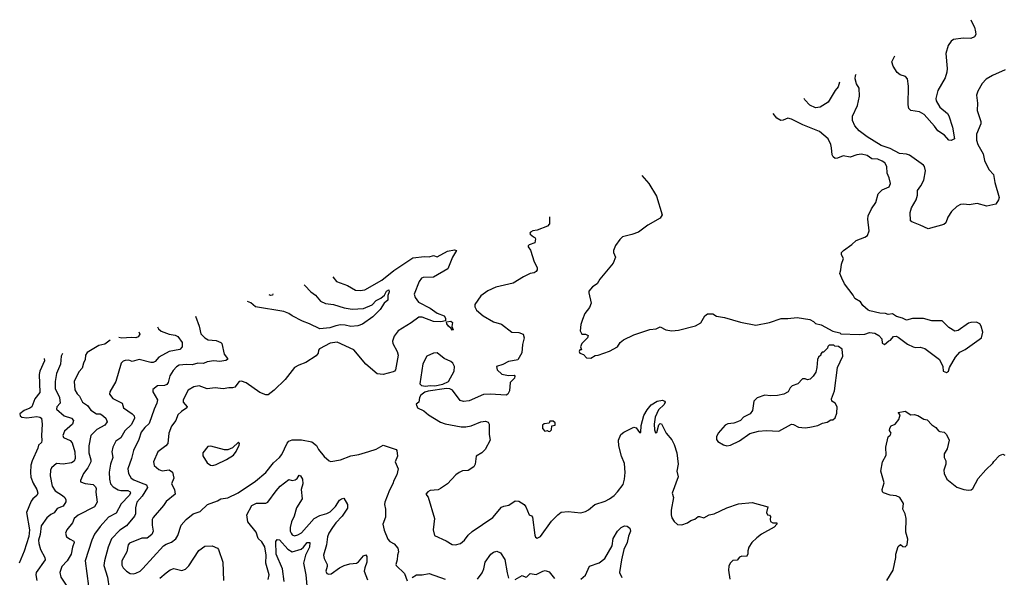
# Model space of a CAD drawing. Extents: x 2239781 to 2394849, y 665654 to 770575.
# Tile 26 of 147: x 2248286 to 2256847, y 724262 to 729110. Entities that reach past the tile are written whole.
import ezdxf

# ---------------------------------------------------------------- set-up
doc = ezdxf.new("R2010")
doc.units = 0

msp = doc.modelspace()

# ---------------------------------------------------------------- linework, layer by layer
at = {"layer": '0CON10XD'}
for points in [[(2256556.6, 729110), (2256567.5, 729082.5), (2256586, 729045), (2256596, 729005), (2256597.7, 728982.3), (2256588.1, 728961.9), (2256555, 728948), (2256488.8, 728948.8), (2256405, 728939.2), (2256385, 728924), (2256357.8, 728885), (2256338.1, 728815), (2256350.6, 728685), (2256348.1, 728655), (2256332.9, 728605), (2256270, 728495), (2256252.5, 728425), (2256255, 728403.8), (2256285, 728350.6), (2256351.2, 728295), (2256364.3, 728274.3), (2256397.1, 728175), (2256413.1, 728075), (2256385, 728058.8), (2256363.7, 728063.7), (2256326, 728106), (2256268.1, 728145), (2256240.6, 728185), (2256149.4, 728285), (2256108.5, 728308.5), (2256035, 728320), (2256015, 728337.5), (2256010.3, 728370.3), (2256012.4, 728532.4), (2256004.6, 728594.6), (2255988.8, 728615), (2255942, 728632), (2255915, 728652), (2255881.4, 728705), (2255870, 728745), (2255893.7, 728796.1)], [(2256855, 728674), (2256742.5, 728625), (2256688.3, 728591.7), (2256653.2, 728556.8), (2256615, 728487.5), (2256606, 728455), (2256614.2, 728385), (2256611.2, 728321.2), (2256642, 728225), (2256642.5, 728205), (2256605.5, 728114.5), (2256603.6, 728063.6), (2256615.5, 728025.5), (2256661.9, 727945), (2256674.4, 727885), (2256687.8, 727855), (2256715.4, 727805.4), (2256753.2, 727763.2), (2256763.3, 727695), (2256802, 727565), (2256795.9, 727544.1), (2256773.3, 727506.7), (2256695, 727490), (2256611.2, 727511.2), (2256540.3, 727499.7), (2256495, 727505.6), (2256465, 727502.9), (2256433.8, 727486.2), (2256388.7, 727441.3), (2256356.6, 727393.4), (2256337.5, 727345), (2256321.5, 727328.5), (2256185, 727293.1), (2256115, 727323.8), (2256042.3, 727352.3), (2256031.7, 727361.7), (2256027.5, 727435), (2256039.4, 727475), (2256081.4, 727545), (2256092.5, 727585), (2256090.8, 727625), (2256120.8, 727665), (2256145.8, 727715), (2256160.8, 727795), (2256153.3, 727833.3), (2256145, 727846.7), (2256022.4, 727932.4), (2255995, 727942.2), (2255935, 727945.6), (2255855, 727990.5), (2255775, 728017.6), (2255652.8, 728092.8), (2255584.2, 728145), (2255547.7, 728187.7), (2255528, 728235), (2255528, 728272), (2255570, 728365), (2255588.8, 728445), (2255584.2, 728514.2), (2255562.1, 728552.1), (2255549.4, 728595), (2255553.3, 728625), (2255558.3, 728637.4)], [(2255412.4, 728568.3), (2255402.7, 728527.3), (2255376, 728495), (2255315, 728393.8), (2255245, 728348.8), (2255205, 728342.5), (2255155.9, 728365.9), (2255112.7, 728412.7), (2255107.7, 728424.1)], [(2253695.6, 727754.4), (2253756.7, 727685), (2253823.8, 727575), (2253872.5, 727415), (2253854.1, 727385.9), (2253745.9, 727324.1), (2253665.7, 727264.3), (2253608.3, 727241.7), (2253528.3, 727221.7), (2253505, 727200), (2253465, 727146.2), (2253449.2, 727105), (2253450, 727085), (2253467.1, 727045), (2253445, 726993.8), (2253330.8, 726855), (2253305.5, 726814.5), (2253265, 726786.7), (2253235, 726750), (2253233.3, 726735), (2253253.3, 726645), (2253240.7, 726609.3), (2253198, 726555), (2253178, 726505), (2253165, 726460), (2253158.8, 726405), (2253172.5, 726375), (2253206, 726376), (2253227.5, 726365), (2253221.2, 726345), (2253174, 726295), (2253162.5, 726265), (2253170, 726240), (2253155, 726240), (2253150, 726225), (2253155, 726210), (2253188.3, 726198.3), (2253215, 726170), (2253251.7, 726168.3), (2253288.3, 726191.7), (2253315, 726192.5), (2253415, 726227.5), (2253483, 726267), (2253507, 726303), (2253535, 726327.5), (2253625, 726370), (2253765, 726418), (2253818.3, 726421.7), (2253855, 726441.2), (2253905, 726414), (2253955, 726404), (2254015, 726412), (2254162.3, 726447.7), (2254206.7, 726475), (2254243.9, 726536.1), (2254265, 726552.5), (2254311.7, 726551.7), (2254343, 726533), (2254415, 726522.5), (2254551.9, 726481.9), (2254685.7, 726454.3), (2254805, 726477.5), (2254905, 726512.5), (2254965, 726512.5), (2255045, 726522.5), (2255155, 726502.5), (2255187, 726487), (2255205, 726470), (2255255, 726457.5), (2255355, 726402.5), (2255417, 726387), (2255425, 726380), (2255585, 726372.5), (2255635, 726377.5), (2255675, 726390), (2255720, 726385), (2255755.9, 726365.9), (2255782.5, 726335), (2255785, 726297.5), (2255805, 726286.2), (2255841.7, 726318.3), (2255857.5, 726325), (2255882.5, 726355), (2255905, 726357.5), (2255925, 726349.4), (2256005, 726290), (2256053.3, 726265), (2256075, 726259.2), (2256115, 726264), (2256155, 726251.2), (2256282.5, 726155), (2256312.5, 726095), (2256313.9, 726053.9), (2256345, 726043.3), (2256362.5, 726055), (2256370, 726085), (2256422.5, 726175), (2256460.7, 726219.3), (2256505, 726242.5), (2256647.5, 726345), (2256660, 726395), (2256646.7, 726445), (2256633.3, 726465), (2256605, 726480), (2256555, 726478.8), (2256535, 726471.2), (2256445, 726406.7), (2256415, 726401.2), (2256363.8, 726433.8), (2256305, 726491.2), (2256215, 726493.3), (2256145, 726512.5), (2256048.3, 726511.7), (2255995, 726496.7), (2255960, 726515), (2255910.5, 726530.5), (2255875, 726553.3), (2255837, 726547), (2255815, 726556.2), (2255765, 726560), (2255678.8, 726578.8), (2255662.5, 726585), (2255617.5, 726625), (2255595, 726656.7), (2255547.5, 726685), (2255533.8, 726715), (2255455.7, 726815), (2255432.5, 726862.5), (2255416, 726905), (2255425.7, 726935), (2255430.6, 726985), (2255449.2, 727035), (2255431.9, 727065), (2255430, 727085), (2255448.1, 727105), (2255522.2, 727155), (2255559.5, 727190.5), (2255635, 727220), (2255656, 727235), (2255672, 727275), (2255658.8, 727375), (2255663.8, 727405), (2255691.2, 727465), (2255729.5, 727520.5), (2255751.2, 727595), (2255785, 727630), (2255844.3, 727655.7), (2255856.9, 727685), (2255846.2, 727735), (2255828.9, 727775), (2255824.6, 727835), (2255807.8, 727865), (2255785, 727880.9), (2255746.7, 727896.7), (2255695, 727901.8), (2255655, 727930), (2255605, 727939.6), (2255565.4, 727934.6), (2255505, 727913.5), (2255445, 727925.7), (2255395, 727906), (2255375, 727904.3), (2255357.6, 727917.6), (2255349.4, 727935), (2255343.5, 727996.5), (2255339.1, 728025), (2255315.6, 728075), (2255239.5, 728139.5), (2255095.9, 728195.9), (2254995, 728246.7), (2254965, 728252.9), (2254925, 728235.7), (2254903.8, 728235), (2254870, 728255), (2254836.7, 728295.9)], [(2252891.8, 727394.8), (2252893.3, 727335), (2252875.9, 727314.1), (2252785, 727280), (2252746.1, 727273.9), (2252727, 727263), (2252720, 727255), (2252723.3, 727245), (2252752.3, 727222.3), (2252765.9, 727215.9), (2252771.2, 727205), (2252765, 727170), (2252716.4, 727153.6), (2252707.5, 727145), (2252707.5, 727135), (2252727.7, 727107.7), (2252760, 727005), (2252784, 726955), (2252784, 726935), (2252775, 726921.2), (2252760.3, 726909.7), (2252725, 726903.8), (2252665.8, 726874.2), (2252575, 726820), (2252424.2, 726785.8), (2252355, 726753.8), (2252295, 726710), (2252244.2, 726635), (2252242.5, 726615), (2252257.5, 726585), (2252315.8, 726535), (2252404.1, 726484.1), (2252475, 726461.8), (2252565, 726394.2), (2252625, 726390.8), (2252662, 726375), (2252671.4, 726345), (2252656, 726285), (2252650.6, 726215), (2252617.7, 726152.3), (2252570, 726145), (2252535, 726140), (2252485, 726113.3), (2252432.5, 726095), (2252437.5, 726065), (2252477.3, 726027.3), (2252535, 726015.6), (2252585, 726020), (2252591.7, 726011.7), (2252587.5, 725995), (2252548.8, 725955), (2252545.8, 725885), (2252531.2, 725855), (2252515, 725846), (2252375, 725855.5), (2252319.3, 725850.7), (2252195, 725798), (2252145, 725791.2), (2252115, 725800), (2252049.3, 725889.2), (2252025, 725901.2), (2251996.4, 725903.6), (2251838.4, 725881.6), (2251809.2, 725870.8), (2251773.1, 725846.9), (2251761.2, 725825), (2251756.1, 725783.9), (2251733, 725767), (2251744.5, 725734.5), (2251798.3, 725708.3), (2251840, 725675), (2251945, 725610), (2251985.6, 725595.6), (2252125, 725570), (2252165, 725570), (2252211.3, 725578.7), (2252295, 725614), (2252335, 725621.2), (2252360, 725610), (2252368.8, 725595), (2252368.1, 725505), (2252375.6, 725455), (2252333.3, 725375), (2252304.7, 725345.3), (2252254.2, 725315), (2252246.7, 725245), (2252235, 725224), (2252185, 725191.8), (2252135, 725187.3), (2252108, 725175), (2252076.8, 725153.2), (2252005, 725073.8), (2251945, 725034), (2251925, 725024), (2251855, 725016), (2251833.3, 725005), (2251817.5, 724985), (2251838, 724958), (2251891.2, 724775), (2251882, 724675), (2251893.3, 724625), (2251995, 724580.6), (2252045, 724547.1), (2252075, 724544), (2252117.5, 724557.5), (2252153.8, 724585), (2252185, 724630), (2252219.5, 724660.5), (2252398.3, 724781.7), (2252475, 724871.9), (2252495, 724882.2), (2252539.2, 724890.8), (2252595, 724927.5), (2252625, 724924.5), (2252672.9, 724895), (2252687.5, 724875), (2252715, 724806.7), (2252736, 724796), (2252744.1, 724784.1), (2252765, 724630), (2252771.7, 724611.7), (2252785, 724602.5), (2252815, 724617.5), (2252909.7, 724750.3), (2252963.4, 724806.6), (2252995, 724829.2), (2253055, 724835.8), (2253164.1, 724824.1), (2253205, 724834), (2253232.3, 724847.7), (2253286.7, 724895), (2253375.8, 724924.2), (2253413.3, 724945), (2253455, 724973.8), (2253484.3, 725005.7), (2253532, 725068), (2253545.6, 725115), (2253548.9, 725175), (2253543, 725253), (2253518.8, 725315), (2253493.6, 725406.4), (2253492.5, 725455), (2253513.3, 725505), (2253537.5, 725525), (2253625, 725567.5), (2253645, 725562.5), (2253675, 725522.5), (2253685, 725520), (2253689.1, 725580.9), (2253712.1, 725667.9), (2253740.3, 725719.7), (2253776.7, 725763.3), (2253827.7, 725792.3), (2253875, 725803.3), (2253892.5, 725795), (2253897.5, 725785), (2253888.8, 725765), (2253841.1, 725718.9), (2253810, 725655), (2253801.5, 725595), (2253804.4, 725545), (2253815, 725517.5), (2253825, 725520), (2253842.1, 725587.9), (2253855, 725599.2), (2253866.7, 725596.7), (2253905.7, 725515), (2253955, 725458.8), (2253977.4, 725417.4), (2253999.4, 725345), (2254010, 725245), (2254000.5, 725185), (2254010.5, 725135), (2253959.2, 724995), (2253970.8, 724955), (2253948.8, 724845), (2253950, 724805), (2253955, 724780), (2253977, 724747), (2254005, 724722.5), (2254041.7, 724718.3), (2254093.3, 724736.7), (2254120, 724755), (2254155, 724767.5), (2254185, 724790), (2254195, 724792.5), (2254235, 724780), (2254280, 724805), (2254325, 724813.3), (2254435, 724866.2), (2254535, 724901.2), (2254655, 724912.5), (2254790, 724875), (2254778.8, 724825), (2254787, 724807), (2254805, 724802.5), (2254815, 724790), (2254810, 724765), (2254815, 724747.5), (2254835, 724736.2), (2254870, 724735), (2254870, 724725), (2254845, 724697.5), (2254735, 724636.7), (2254694.1, 724605.9), (2254652.5, 724565), (2254626.4, 724523.6), (2254617, 724493), (2254616.4, 724463.6), (2254606.4, 724443.6), (2254565, 724447.5), (2254545, 724437.5), (2254525, 724412.5), (2254485, 724407.5), (2254462.5, 724385), (2254450.7, 724359.3), (2254448.8, 724325), (2254461.2, 724245)], [(2251007.8, 726873.4), (2251041.2, 726835), (2251135, 726798.5), (2251205, 726760), (2251245, 726755.5), (2251287.8, 726762.2), (2251435, 726844.4), (2251539.1, 726930.9), (2251705, 727040), (2251805, 727052.5), (2251845, 727049.2), (2251885, 727058.9), (2251915, 727047.1), (2252005, 727097.7), (2252065, 727108.9), (2252083.3, 727105), (2252048.2, 727045), (2252007.2, 726942.8), (2251885, 726871.8), (2251795, 726869.3), (2251778.1, 726861.9), (2251758.9, 726835), (2251716.5, 726725), (2251722.9, 726695), (2251752.7, 726655), (2251853.5, 726603.5), (2251915, 726558.5), (2251975.3, 726535.3), (2251989.2, 726515), (2251987, 726493), (2251946.6, 726483.4), (2251885, 726485.4), (2251785, 726524.6), (2251755, 726525.4), (2251688, 726475), (2251575.7, 726404.3), (2251541.7, 726358.3), (2251526, 726315), (2251529.2, 726295), (2251568.2, 726225), (2251575.4, 726194.6), (2251553.3, 726066.7), (2251545, 726054.2), (2251531.9, 726048.1), (2251445, 726026.7), (2251395, 726031.2), (2251295, 726114.3), (2251189.8, 726239.8), (2251045, 726305.4), (2250985, 726298.9), (2250892.2, 726247.8), (2250884.2, 726235.8), (2250880.3, 726209.7), (2250862.7, 726187.3), (2250775, 726129.2), (2250712.3, 726107.7), (2250675, 726086.7), (2250595, 725983.3), (2250499.5, 725890.5), (2250445, 725847.5), (2250425, 725847.5), (2250375, 725868.8), (2250255, 725954), (2250215, 725966.9), (2250195, 725964), (2250155, 725916), (2250135, 725910), (2250105, 725911.1), (2250055, 725901.4), (2249985, 725910.5), (2249915, 725901.9), (2249845, 725927.1), (2249800.9, 725919.1), (2249750.5, 725889.5), (2249708.1, 725805), (2249706.9, 725785), (2249742.5, 725745), (2249740, 725735), (2249693.1, 725705), (2249661.1, 725675), (2249641.9, 725625), (2249604.4, 725575), (2249583.3, 725516.7), (2249572.9, 725425), (2249555.4, 725404.6), (2249487.6, 725352.4), (2249450, 725265), (2249456, 725235), (2249495, 725198.6), (2249525, 725189.5), (2249585, 725196.4), (2249615.3, 725175.3), (2249626.2, 725125), (2249605.8, 725075), (2249631.9, 725025), (2249638.6, 724985), (2249558.6, 724921.4), (2249534.6, 724885.4), (2249445, 724783.8), (2249438.1, 724765), (2249438.1, 724715), (2249447.5, 724665), (2249435, 724636), (2249395, 724604), (2249347.7, 724602.3), (2249239.8, 724560.2), (2249230, 724545), (2249217.8, 724485), (2249173.3, 724405), (2249175, 724367.5), (2249185.6, 724345), (2249214.2, 724315), (2249245, 724295.6), (2249272.4, 724292.4), (2249295, 724297.5), (2249332, 724315), (2249355, 724339.4), (2249534.7, 724535.3), (2249558.3, 724551.7), (2249605, 724568.8), (2249643.4, 724596.6), (2249660, 724625), (2249690.8, 724715), (2249734.2, 724765), (2249795, 724813.1), (2249855, 724835.7), (2249918.8, 724895), (2250005, 724926), (2250035, 724946), (2250095, 724954.2), (2250184.5, 724995.5), (2250335, 725097.8), (2250425.3, 725174.7), (2250491.7, 725258.3), (2250545.9, 725304.1), (2250565, 725330), (2250610.1, 725429.9), (2250625, 725444.7), (2250655, 725456.9), (2250735, 725457.3), (2250825, 725439.4), (2250867.5, 725407.5), (2250885, 725373.3), (2250934.1, 725314.1), (2250975.7, 725275.7), (2250990.3, 725270.3), (2251075, 725282.9), (2251165, 725318.6), (2251235, 725329.2), (2251322.5, 725355), (2251385, 725377.5), (2251445, 725410.8), (2251560, 725375), (2251566, 725365), (2251571.2, 725315), (2251551.2, 725265), (2251577.5, 725205), (2251565, 725153.3), (2251538, 725105), (2251530, 725075), (2251500.8, 725019.2), (2251459.2, 724915), (2251457.5, 724895), (2251467.1, 724855), (2251467.5, 724785), (2251442, 724725), (2251453.5, 724673.5), (2251485.5, 724595), (2251504.8, 724574.8), (2251542.1, 724552.1), (2251573.5, 724515), (2251578.2, 724485), (2251569.5, 724455), (2251568.6, 724415), (2251556.2, 724375), (2251558.8, 724365), (2251630, 724295), (2251655, 724232.5)], [(2250760.4, 726803.7), (2250765, 726800.5), (2250816.9, 726745), (2250856.9, 726715), (2250902, 726662), (2250943.9, 726643.9), (2251014.1, 726634.1), (2251105.8, 726605.8), (2251175, 726594.4), (2251275, 726599.7), (2251350.1, 726629.9), (2251385, 726670), (2251425, 726689.4), (2251456.2, 726715), (2251475, 726748.6), (2251495, 726761.2), (2251498.5, 726745), (2251486.8, 726713.2), (2251487.5, 726672.5), (2251455, 726645.8), (2251420.1, 726589.9), (2251355, 726526.9), (2251265.5, 726464.5), (2251225, 726449.4), (2251165, 726443.8), (2251114.7, 726454.7), (2251075, 726455.9), (2251035, 726450), (2250982.6, 726432.6), (2250895, 726421.8), (2250806, 726466), (2250745, 726488.7), (2250654.3, 726534.3), (2250625.6, 726555), (2250583.3, 726573.3), (2250335, 726612.9), (2250295, 726648.9), (2250266.4, 726661.1)], [(2250487.5, 726726.5), (2250482.5, 726715), (2250465, 726713.6), (2250455, 726716.9)], [(2249813, 726532.4), (2249846.9, 726445), (2249859.7, 726379.7), (2249895, 726344.4), (2249925, 726325.5), (2249995, 726321.8), (2250035.7, 726305), (2250043.7, 726293.7), (2250063.6, 726203.6), (2250093.8, 726165), (2250093.3, 726155), (2250076.7, 726146.7), (2250025, 726140), (2249975, 726144.4), (2249915.4, 726134.6), (2249885, 726122.2), (2249835, 726123.6), (2249785, 726108.8), (2249735, 726112.9), (2249673.3, 726106.7), (2249648.7, 726091.3), (2249619.4, 726060.6), (2249592.1, 726015), (2249577.1, 725955), (2249565, 725938.6), (2249545, 725930), (2249485, 725926.7), (2249444.3, 725895), (2249443.8, 725873.8), (2249484.5, 725805), (2249478.9, 725775), (2249455.5, 725725), (2249411.6, 725598.4), (2249374.7, 725565), (2249342.6, 725525), (2249320.7, 725459.3), (2249274.1, 725365.9), (2249257.9, 725295), (2249225.5, 725205), (2249231.8, 725165), (2249255.6, 725125), (2249279.3, 725109.3), (2249343.3, 725085), (2249386.8, 725066.8), (2249397.1, 725042.9), (2249350.7, 724969.3), (2249304.5, 724915), (2249291.2, 724865), (2249291.3, 724815), (2249285, 724793.1), (2249215, 724711.4), (2249157, 724673), (2249082.9, 724597.1), (2249054.7, 724525.3), (2249022.9, 724405), (2249018.5, 724365), (2249050, 724265), (2249063.3, 724165)], [(2252045, 726412), (2252036.7, 726426.7), (2252013.3, 726445), (2252000, 726465), (2251997, 726483), (2252035, 726488.8), (2252048.8, 726478.8), (2252043.9, 726443.9), (2252055, 726412.5), (2252045, 726412)], [(2249483.8, 726440.3), (2249491.7, 726421.7), (2249515, 726403.1), (2249585, 726375.5), (2249636.6, 726366.6), (2249660, 726355), (2249699.4, 726305), (2249698, 726265), (2249676.9, 726243.1), (2249585, 726225.9), (2249496.7, 726175), (2249465, 726139.5), (2249445, 726130.9), (2249425, 726131.1), (2249325, 726156.9), (2249265, 726140), (2249235, 726150), (2249203.6, 726146.4), (2249185, 726140.8), (2249167.5, 726125), (2249122.5, 725965), (2249068.1, 725875), (2249067.8, 725855), (2249095, 725818.1), (2249178, 725775), (2249187.5, 725735), (2249264.5, 725685), (2249280.4, 725665), (2249282.9, 725645), (2249258.1, 725591.9), (2249200.4, 725535), (2249166.4, 725475), (2249120.8, 725445), (2249095.7, 725395), (2249087.6, 725352.4), (2249096.4, 725305), (2249076.2, 725245), (2249064.7, 725175.3), (2249065.3, 725115), (2249075.7, 725075.7), (2249098.5, 725048.5), (2249142.8, 725022.8), (2249165, 725016.5), (2249225, 725016.5), (2249245.5, 725005), (2249250, 724995), (2249238.5, 724975), (2249168.9, 724901.1), (2249125, 724820.6), (2249057.5, 724785), (2248984.7, 724705.3), (2248935, 724638.6), (2248912.1, 724585), (2248856.4, 724405), (2248883.1, 724185)], [(2249321.9, 726395.1), (2249330, 726375), (2249315, 726353.3), (2249295, 726343.8), (2249255, 726348.1), (2249175, 726342.3), (2249148, 726346.5)], [(2249071.1, 726325), (2249025, 726288.8), (2248972.8, 726277.3), (2248872.4, 726217.6), (2248858.6, 726195), (2248854.4, 726155), (2248840, 726125), (2248830.3, 726079.7), (2248801.3, 726048.7), (2248760.6, 725965), (2248765, 725891.2), (2248785, 725858), (2248806.6, 725836.6), (2248831.4, 725785), (2248876.2, 725756.2), (2248904.3, 725715), (2248953.6, 725683.6), (2248985, 725682.7), (2249000.8, 725675), (2249036, 725645), (2249046.2, 725615), (2249026, 725585), (2248955, 725548.5), (2248905.6, 725495), (2248885.6, 725405), (2248887.5, 725345), (2248903.9, 725285), (2248903.8, 725265), (2248876.8, 725213.2), (2248839.4, 725165), (2248813.6, 725103.6), (2248815, 725093.3), (2248855, 725078.9), (2248925, 725068.1), (2248945, 725049.2), (2248950.6, 725035), (2248947.9, 725002.1), (2248959.1, 724915), (2248935.2, 724874.8), (2248795, 724802.2), (2248758.1, 724775), (2248743.7, 724736.3), (2248696, 724675), (2248684.3, 724645), (2248691.4, 724615), (2248723.2, 724593.2), (2248755, 724575.8), (2248760, 724565), (2248743.6, 724525), (2248734.6, 724465), (2248699.6, 724405), (2248651.2, 724355), (2248633.3, 724305), (2248642.9, 724265), (2248691.2, 724195)], [(2254435, 725406.7), (2254465, 725412.5), (2254545, 725447.5), (2254635, 725512.5), (2254708.3, 725531.7), (2254775, 725537.5), (2254885, 725533.3), (2254995, 725593.3), (2255015, 725590), (2255057, 725567), (2255115, 725562.5), (2255155, 725567.5), (2255225, 725582.5), (2255265, 725602.5), (2255305, 725612.5), (2255338.3, 725631.7), (2255355, 725632.5), (2255375, 725650), (2255389.3, 725690.7), (2255393.3, 725745), (2255376.7, 725775), (2255346.7, 725795), (2255344, 725815), (2255368.8, 725885), (2255397.5, 726085), (2255442.5, 726185), (2255437, 726247), (2255405, 726270), (2255373, 726273), (2255365, 726280), (2255325, 726280), (2255311.7, 726268.3), (2255310, 726255), (2255275, 726220), (2255261.7, 726218.3), (2255250, 726205), (2255250, 726195), (2255230, 726175), (2255222.5, 726155), (2255217.5, 726085), (2255207.5, 726045), (2255185, 726010), (2255160, 725985), (2255135, 725980), (2255115, 725987.5), (2255093, 725987), (2255050, 725945), (2255001.7, 725928.3), (2254985, 725910), (2254967.5, 725875), (2254930, 725855), (2254875, 725843.3), (2254815, 725841.2), (2254765, 725846.7), (2254696.4, 725823.6), (2254670, 725795), (2254656.4, 725713.6), (2254637.5, 725685), (2254580, 725655), (2254553, 725627), (2254527, 725613), (2254495, 725602.5), (2254443.6, 725596.4), (2254420, 725585), (2254357.5, 725515), (2254343.8, 725485), (2254345, 725460), (2254355, 725442.5), (2254405, 725413.3), (2254435, 725406.7)], [(2248498.5, 726164.9), (2248502.2, 726145), (2248460.4, 726055), (2248453.8, 726025), (2248459.7, 725870.3), (2248416.2, 725813.8), (2248390.6, 725745), (2248375, 725732.7), (2248325, 725713.9), (2248286.7, 725685), (2248290.5, 725665), (2248304.1, 725654.1), (2248348.8, 725648.8), (2248435, 725659.5), (2248462, 725655), (2248474.3, 725645), (2248481.9, 725595), (2248475.4, 725495), (2248478.7, 725451.3), (2248475, 725433.3), (2248448.3, 725411.7), (2248442.9, 725385), (2248393.2, 725275), (2248383.1, 725236.9), (2248378.3, 725175), (2248382.6, 725132.6), (2248402.1, 725082.1), (2248435.4, 725025), (2248444.5, 724995), (2248435, 724973.1), (2248400, 724945), (2248385.6, 724924.4), (2248344.5, 724825), (2248370.7, 724675), (2248365, 724616.7), (2248325, 724490.8), (2248280.5, 724385)], [(2248657, 726209.2), (2248646.9, 726185), (2248639.1, 726115), (2248606.7, 726033.3), (2248593.8, 725965), (2248594.1, 725905), (2248632.5, 725825), (2248637.5, 725775), (2248608.2, 725745), (2248605.6, 725725), (2248673.1, 725665), (2248736.4, 725646.4), (2248754.6, 725625), (2248745.7, 725594.3), (2248675, 725533.1), (2248661.1, 725495), (2248667.8, 725477.8), (2248725, 725452), (2248741.5, 725431.5), (2248764.7, 725354.7), (2248769.1, 725295), (2248758.3, 725271.7), (2248735, 725257.1), (2248665, 725245.4), (2248605, 725252.5), (2248561.9, 725215), (2248554.4, 725195), (2248551.8, 725145), (2248568.8, 725055), (2248594.5, 725015), (2248657.8, 724975), (2248677.8, 724955), (2248687.5, 724935), (2248687.3, 724917.3), (2248665, 724880.4), (2248610.2, 724859.8), (2248586.1, 724823.9), (2248555, 724808.2), (2248520.6, 724779.4), (2248471.2, 724708.8), (2248464.3, 724635.7), (2248450.5, 724585), (2248451.3, 724555), (2248465.5, 724505), (2248503.8, 724435), (2248508.2, 724415), (2248428.5, 724305), (2248424.6, 724284.6), (2248433.7, 724233.7)], [(2251815, 725924.5), (2251855, 725930.8), (2251895, 725928.4), (2251965, 725941.2), (2252014, 725965), (2252064.6, 726055.4), (2252066.4, 726095), (2252051.9, 726125), (2252035, 726138.9), (2251975.6, 726165.6), (2251915, 726212.5), (2251885, 726212), (2251826.2, 726185), (2251792.1, 726117.9), (2251764, 725945), (2251780, 725930), (2251815, 725924.5)], [(2255826, 724235), (2255879.2, 724325), (2255903.3, 724435), (2255903.3, 724465), (2255925, 724530), (2255945, 724547.5), (2255965, 724530), (2255985, 724527.5), (2256002.5, 724545), (2256007.5, 724595), (2255991.2, 724655), (2255993.3, 724775), (2255983.3, 724815), (2255963.8, 724853.8), (2255970, 724905), (2255937.5, 724955), (2255905, 724970), (2255855, 724976), (2255796.1, 724996.1), (2255788.8, 725005), (2255783.8, 725025), (2255801.2, 725085), (2255774.4, 725185.6), (2255786.2, 725265), (2255820, 725325), (2255817.5, 725395), (2255837.5, 725485), (2255855, 725497.5), (2255862.5, 725515), (2255848.3, 725538.3), (2255850.7, 725559.3), (2255861.7, 725578.3), (2255897, 725593), (2255930, 725635), (2255940, 725675), (2255923.6, 725696.4), (2255985, 725707.5), (2256033.6, 725673.6), (2256063.6, 725676.4), (2256095, 725670), (2256148.3, 725638.3), (2256175, 725632.5), (2256215, 725587.5), (2256252.5, 725565), (2256275, 725536.7), (2256285, 725530), (2256322.5, 725525), (2256345, 725504), (2256367.1, 725455), (2256350.5, 725379.5), (2256323.8, 725335), (2256322.5, 725305), (2256336.7, 725275), (2256336.7, 725245), (2256320, 725195), (2256324.1, 725164.1), (2256346.7, 725115), (2256435, 725046.7), (2256495, 725026.7), (2256535, 725020), (2256557, 725023), (2256572.5, 725035), (2256619.3, 725120.7), (2256685, 725197.5), (2256746.4, 725253.6), (2256755, 725270), (2256805, 725322.5), (2256835, 725332.5), (2256850, 725325)], [(2252895, 725530), (2252910, 725545), (2252911.7, 725578.3), (2252940, 725585), (2252940, 725605), (2252925, 725620), (2252895, 725620), (2252888.3, 725601.7), (2252845, 725597.5), (2252830, 725585), (2252830, 725555), (2252851.7, 725531.7), (2252875, 725540), (2252881.7, 725531.7), (2252895, 725530)], [(2249965, 725234), (2249995, 725242), (2250085, 725286), (2250143.3, 725325), (2250168.8, 725355), (2250195, 725410), (2250196.7, 725426.7), (2250188.3, 725438.3), (2250135, 725387.5), (2250095, 725370), (2250065, 725370), (2249947, 725403), (2249920.5, 725399.5), (2249877.5, 725345), (2249877.7, 725317.7), (2249915, 725256.7), (2249945, 725236.7), (2249965, 725234)], [(2250447.5, 724242.5), (2250455.3, 724285.3), (2250426.2, 724385), (2250429.2, 724455), (2250418.5, 724528.5), (2250392.3, 724572.3), (2250359.2, 724599.2), (2250340.5, 724655), (2250269.5, 724745), (2250260.9, 724805), (2250305, 724885.6), (2250345, 724907.8), (2250425, 724905.7), (2250443.8, 724915), (2250514.4, 725015), (2250550.6, 725055), (2250625, 725112.9), (2250655, 725104.5), (2250681.2, 725108.8), (2250698.3, 725121.7), (2250715, 725150), (2250728, 725145), (2250745, 725116.2), (2250747.9, 725075), (2250732.2, 725025), (2250741.1, 724945), (2250692.8, 724865), (2250672.3, 724795), (2250650, 724745), (2250638.8, 724695), (2250638.2, 724665), (2250645, 724646.7), (2250655, 724632.9), (2250675, 724623.1), (2250705, 724631.5), (2250735, 724650), (2250846.6, 724773.4), (2250895, 724800), (2250955, 724817.1), (2250985, 724832.1), (2251031.1, 724878.9), (2251065, 724932.5), (2251085, 724945.8), (2251105, 724950), (2251135.6, 724895), (2251136.4, 724863.6), (2251090.4, 724795), (2251035, 724736.2), (2251005.4, 724695), (2250975, 724647.5), (2250962.3, 724615), (2250952.5, 724545), (2250928.6, 724455), (2250932, 724425), (2250958.8, 724375), (2250960, 724355), (2250948.8, 724315), (2250956.1, 724296.1), (2250975, 724289.2), (2250995, 724292), (2251066.1, 724343.9), (2251105.9, 724364.1), (2251155, 724379.2), (2251215, 724385.5), (2251232.4, 724397.6), (2251275, 724448.1), (2251295, 724457.1), (2251303.3, 724443.3), (2251303.6, 724395), (2251285.4, 724344.6), (2251281.8, 724315), (2251309.8, 724239.8)], [(2253165, 724246.2), (2253205, 724280), (2253239.4, 724360.6), (2253325, 724386.9), (2253374.6, 724425.4), (2253436.5, 724535), (2253445, 724598.8), (2253483.1, 724665), (2253515, 724695.6), (2253545, 724710.8), (2253566.8, 724706.8), (2253589.5, 724689.5), (2253595.8, 724665), (2253579.3, 724620.7), (2253568.1, 724565), (2253537.8, 724505), (2253517.1, 724415), (2253501.2, 724305), (2253521.2, 724261.2)], [(2249502.9, 724255), (2249558.4, 724301.6), (2249595, 724327.5), (2249625, 724340), (2249695, 724321.4), (2249727.6, 724332.4), (2249757.6, 724362.4), (2249844, 724495), (2249895, 724533.8), (2249960, 724535), (2250005, 724516.2), (2250015, 724503.3), (2250053.1, 724395), (2250058.5, 724235)], [(2250585.3, 724225), (2250569.4, 724335), (2250515.6, 724465), (2250514.1, 724575), (2250525, 724591.9), (2250545, 724589.5), (2250617.5, 724507.5), (2250655, 724484.1), (2250732.2, 724507.8), (2250754.5, 724525.5), (2250784.2, 724565.8), (2250807.1, 724565), (2250805.2, 724525), (2250770, 724455), (2250753.4, 724385), (2250773.3, 724285), (2250791.1, 724095)], [(2252267.5, 724245), (2252307.4, 724302.6), (2252322.5, 724335), (2252334.2, 724395), (2252382, 724465), (2252405, 724482), (2252435, 724490), (2252465, 724476.2), (2252505, 724416.2), (2252525, 724300), (2252535, 724256.2)], [(2251698.3, 724261.7), (2251735, 724284), (2251785, 724284.2), (2251845, 724296.9), (2251985, 724245.8)], [(2252595, 724242), (2252655, 724277.5), (2252685, 724263.3), (2252695, 724266.2), (2252725, 724295.6), (2252775, 724285.6), (2252833.4, 724316.6), (2252855, 724321.8), (2252889.3, 724309.3), (2252935, 724251.4)]]:
    msp.add_lwpolyline(points, dxfattribs=at)

doc.saveas('drawing.dxf')
